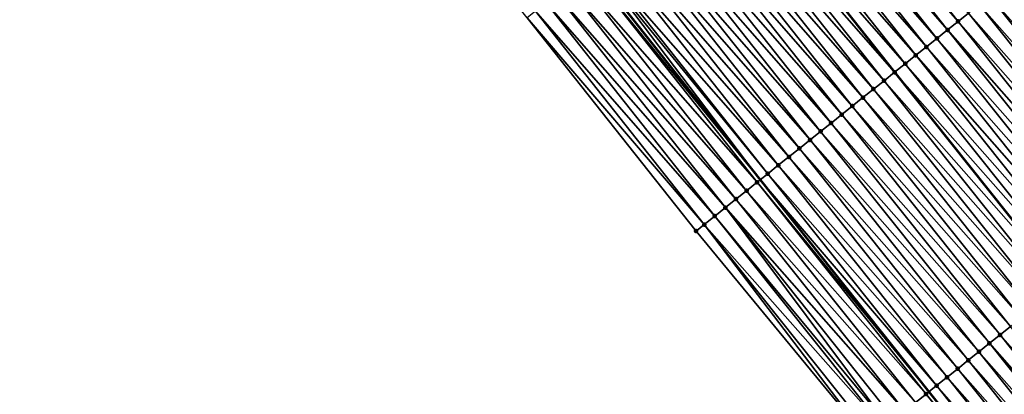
# Model space of a CAD drawing. Header units: feet. Extents: x 2007189 to 2022806, y 818621 to 837694.
# Tile 24 of 256: x 2014406 to 2014478, y 821244 to 821271. Entities that reach past the tile are written whole.
import ezdxf

# ---------------------------------------------------------------- set-up
doc = ezdxf.new("R2010")
doc.units = ezdxf.units.FT
doc.header["$MEASUREMENT"] = 0
for name, color, linetype, lineweight in [('EP_Travel Lane', 172, 'Continuous', 53), ('Road Shots', 141, 'Continuous', 100), ('Road X-Section', 40, 'Continuous', 13), ('STRIPING', 60, 'Continuous', 53)]:
    doc.layers.add(name, color=color, linetype=linetype, lineweight=lineweight)
doc.layers.add('I-77-MM17-21_SB-Surface-Border', color=7, linetype='Continuous')
doc.layers.add('I-77-MM17-21_SB-Surface-TIN', color=7, linetype='Continuous')

msp = doc.modelspace()

# ---------------------------------------------------------------- linework, layer by layer
at = {"layer": 'EP_Travel Lane'}
msp.add_polyline3d([(2014373.853957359, 821369.7973482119, 268.5184377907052), (2014386.100229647, 821353.9863213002, 268.3177744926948), (2014398.366243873, 821338.1643333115, 268.1157343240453), (2014410.643683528, 821322.3773104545, 267.928994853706), (2014422.921013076, 821306.5904291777, 267.7250759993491), (2014435.341972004, 821290.8081918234, 267.4988022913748), (2014447.744616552, 821275.1194586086, 267.3036424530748), (2014460.195671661, 821259.4047388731, 267.1147935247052), (2014472.671954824, 821243.7743344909, 266.9326493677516), (2014485.147994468, 821228.1442351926, 266.7116859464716), (2014497.902999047, 821212.5285371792, 266.5123580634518), (2014510.617092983, 821197.091328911, 266.301299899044), (2014523.229087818, 821181.6951979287, 266.0950114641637), (2014535.769997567, 821166.1167104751, 265.8994407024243), (2014548.310847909, 821150.5382968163, 265.6941233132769), (2014561.072843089, 821134.984955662, 265.4972799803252), (2014573.819890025, 821119.5746182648, 265.3118662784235), (2014586.669437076, 821104.1072733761, 265.128037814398), (2014599.570827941, 821088.8263381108, 264.9107476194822), (2014612.472190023, 821073.5454369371, 264.6891611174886), (2014625.529469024, 821058.2732003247, 264.4614880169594), (2014638.56351535, 821043.1050384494, 264.2596367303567), (2014651.639657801, 821027.91879922, 264.0519494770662), (2014664.743546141, 821012.8108900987, 263.8532387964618)], dxfattribs=at)
at = {"layer": 'I-77-MM17-21_SB-Surface-Border', "color": 3, "linetype": 'Continuous', "lineweight": -3}
msp.add_polyline3d([(2014661.740030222, 821010.2088786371, 263.924746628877), (2014649.391660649, 821025.9712155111, 264.1129668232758), (2014634.794416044, 821039.8648535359, 264.3563422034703), (2014621.488211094, 821054.7989266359, 264.5736757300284), (2014608.207787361, 821069.9433442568, 264.8171095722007), (2014595.516439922, 821085.4015963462, 265.0357809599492), (2014582.543688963, 821100.6221802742, 265.260665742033), (2014569.767052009, 821116.220677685, 265.4334277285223), (2014557.339517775, 821131.8953676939, 265.6141137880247), (2014544.77028889, 821147.6736505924, 265.8213256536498), (2014531.555560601, 821162.7067583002, 266.0568648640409), (2014519.07631249, 821178.3350408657, 266.2578212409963), (2014506.276411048, 821193.5142363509, 266.4639448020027), (2014494.015150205, 821209.3245491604, 266.6633381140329), (2014480.546410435, 821224.4688368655, 266.8971376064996), (2014468.215099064, 821240.2147896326, 267.0924158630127), (2014455.475110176, 821255.634717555, 267.2733902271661), (2014442.982557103, 821271.3525292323, 267.4842949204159), (2014430.454364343, 821286.9421755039, 267.6665810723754), (2014417.925083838, 821302.7026386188, 267.913826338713), (2014407.151252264, 821319.6594861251, 268.0642212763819), (2014393.626834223, 821334.476079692, 268.3011763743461), (2014381.25188892, 821350.228200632, 268.5185010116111), (2014369.131771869, 821366.137092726, 268.7079517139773)], dxfattribs=at)
at = {"layer": 'I-77-MM17-21_SB-Surface-TIN', "color": 128, "linetype": 'Continuous', "lineweight": -3}
for points in [[(2014474.827521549, 821271.0914694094, 266.5319305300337), (2014462.431322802, 821286.7370122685, 266.7514867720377), (2014461.647027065, 821286.1166250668, 266.7801564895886)], [(2014474.827521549, 821271.0914694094, 266.5319305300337), (2014475.608913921, 821271.7155094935, 266.5064406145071), (2014462.431322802, 821286.7370122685, 266.7514867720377)], [(2014473.264784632, 821269.8433293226, 266.5905341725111), (2014460.862727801, 821285.4962423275, 266.808258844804), (2014460.078441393, 821284.8758433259, 266.8384290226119)], [(2014474.046159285, 821270.4673916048, 266.5622198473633), (2014461.647027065, 821286.1166250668, 266.7801564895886), (2014460.862727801, 821285.4962423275, 266.808258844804)], [(2014473.264784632, 821269.8433293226, 266.5905341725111), (2014474.046159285, 821270.4673916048, 266.5622198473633), (2014460.862727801, 821285.4962423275, 266.808258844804)], [(2014474.046159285, 821270.4673916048, 266.5622198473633), (2014474.827521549, 821271.0914694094, 266.5319305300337), (2014461.647027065, 821286.1166250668, 266.7801564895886)], [(2014472.483419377, 821269.2192552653, 266.6203466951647), (2014460.078441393, 821284.8758433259, 266.8384290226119), (2014459.29418592, 821284.2554051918, 266.8735751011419)], [(2014472.483419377, 821269.2192552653, 266.6203466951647), (2014473.264784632, 821269.8433293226, 266.5905341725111), (2014460.078441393, 821284.8758433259, 266.8384290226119)], [(2014471.702055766, 821268.595179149, 266.6504212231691), (2014459.29418592, 821284.2554051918, 266.8735751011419), (2014458.50988809, 821283.6350206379, 266.9019081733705)], [(2014471.702055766, 821268.595179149, 266.6504212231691), (2014472.483419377, 821269.2192552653, 266.6203466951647), (2014459.29418592, 821284.2554051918, 266.8735751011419)], [(2014470.920690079, 821267.9711056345, 266.6801647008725), (2014458.50988809, 821283.6350206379, 266.9019081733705), (2014457.725560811, 821283.0146731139, 266.925521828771)], [(2014470.920690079, 821267.9711056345, 266.6801647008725), (2014471.702055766, 821268.595179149, 266.6504212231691), (2014458.50988809, 821283.6350206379, 266.9019081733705)], [(2014456.941190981, 821282.3943798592, 266.9422564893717), (2014470.13930575, 821267.3470552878, 266.7069511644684), (2014457.717706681, 821283.0084617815, 266.9257011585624)], [(2014457.717706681, 821283.0084617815, 266.9257011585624), (2014470.13930575, 821267.3470552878, 266.7069511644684), (2014457.725560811, 821283.0146731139, 266.925521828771)], [(2014470.920690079, 821267.9711056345, 266.6801647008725), (2014457.725560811, 821283.0146731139, 266.925521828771), (2014470.13930575, 821267.3470552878, 266.7069511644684)], [(2014469.357959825, 821266.7229572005, 266.7398304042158), (2014456.941190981, 821282.3943798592, 266.9422564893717), (2014456.156892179, 821281.7739965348, 266.9704332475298)], [(2014469.357959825, 821266.7229572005, 266.7398304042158), (2014470.13930575, 821267.3470552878, 266.7069511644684), (2014456.941190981, 821282.3943798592, 266.9422564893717)], [(2014467.795262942, 821265.4747669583, 266.804815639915), (2014455.37259739, 821281.1536081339, 266.9992554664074), (2014454.58830867, 821280.533212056, 267.0290538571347)], [(2014468.576620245, 821266.0988509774, 266.7737356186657), (2014456.156892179, 821281.7739965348, 266.9704332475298), (2014455.37259739, 821281.1536081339, 266.9992554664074)], [(2014467.795262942, 821265.4747669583, 266.804815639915), (2014468.576620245, 821266.0988509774, 266.7737356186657), (2014455.37259739, 821281.1536081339, 266.9992554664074)], [(2014468.576620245, 821266.0988509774, 266.7737356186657), (2014469.357959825, 821266.7229572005, 266.7398304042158), (2014456.156892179, 821281.7739965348, 266.9704332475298)], [(2014467.013901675, 821264.8506879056, 266.8352637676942), (2014454.58830867, 821280.533212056, 267.0290538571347), (2014453.804026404, 821279.9128078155, 267.0598902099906)], [(2014467.013901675, 821264.8506879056, 266.8352637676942), (2014467.795262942, 821265.4747669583, 266.804815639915), (2014454.58830867, 821280.533212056, 267.0290538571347)], [(2014466.23256285, 821264.2265807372, 266.8692892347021), (2014453.804026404, 821279.9128078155, 267.0598902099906), (2014453.019750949, 821279.2923949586, 267.0918221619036)], [(2014466.23256285, 821264.2265807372, 266.8692892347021), (2014467.013901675, 821264.8506879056, 266.8352637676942), (2014453.804026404, 821279.9128078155, 267.0598902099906)], [(2014465.451216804, 821263.6024826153, 266.9021636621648), (2014453.019750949, 821279.2923949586, 267.0918221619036), (2014452.235460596, 821278.6720009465, 267.1213578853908)], [(2014465.451216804, 821263.6024826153, 266.9021636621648), (2014466.23256285, 821264.2265807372, 266.8692892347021), (2014453.019750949, 821279.2923949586, 267.0918221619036)], [(2014464.669860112, 821262.9783978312, 266.933341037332), (2014452.235460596, 821278.6720009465, 267.1213578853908), (2014451.451163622, 821278.0516153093, 267.1498286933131)], [(2014464.669860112, 821262.9783978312, 266.933341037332), (2014465.451216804, 821263.6024826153, 266.9021636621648), (2014452.235460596, 821278.6720009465, 267.1213578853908)], [(2014463.888497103, 821262.3543209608, 266.9635115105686), (2014451.451163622, 821278.0516153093, 267.1498286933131), (2014450.666854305, 821277.4312452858, 267.1763141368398)], [(2014463.888497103, 821262.3543209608, 266.9635115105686), (2014464.669860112, 821262.9783978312, 266.933341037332), (2014451.451163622, 821278.0516153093, 267.1498286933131)], [(2014462.325780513, 821261.106155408, 267.0253553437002), (2014449.882548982, 821276.8108702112, 267.2034418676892), (2014449.098247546, 821276.1904902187, 267.2311949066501)], [(2014463.107137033, 821261.7302404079, 266.9941505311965), (2014450.666854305, 821277.4312452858, 267.1763141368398), (2014449.882548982, 821276.8108702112, 267.2034418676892)], [(2014462.325780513, 821261.106155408, 267.0253553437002), (2014463.107137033, 821261.7302404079, 266.9941505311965), (2014449.882548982, 821276.8108702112, 267.2034418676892)], [(2014463.107137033, 821261.7302404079, 266.9941505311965), (2014463.888497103, 821262.3543209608, 266.9635115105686), (2014450.666854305, 821277.4312452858, 267.1763141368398)], [(2014461.544412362, 821260.4820849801, 267.0547060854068), (2014449.098247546, 821276.1904902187, 267.2311949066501), (2014448.314016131, 821275.5700216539, 267.2702104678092)], [(2014461.544412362, 821260.4820849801, 267.0547060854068), (2014462.325780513, 821261.106155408, 267.0253553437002), (2014449.098247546, 821276.1904902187, 267.2311949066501)], [(2014448.082262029, 821275.3866303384, 267.2842443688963), (2014447.744616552, 821275.1194586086, 267.3036424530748), (2014460.195671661, 821259.4047388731, 267.1147935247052)], [(2014460.763069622, 821259.8579827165, 267.0881074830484), (2014448.314016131, 821275.5700216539, 267.2702104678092), (2014448.082262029, 821275.3866303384, 267.2842443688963)], [(2014460.763069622, 821259.8579827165, 267.0881074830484), (2014448.082262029, 821275.3866303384, 267.2842443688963), (2014460.195671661, 821259.4047388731, 267.1147935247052)], [(2014460.763069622, 821259.8579827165, 267.0881074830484), (2014461.544412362, 821260.4820849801, 267.0547060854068), (2014448.314016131, 821275.5700216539, 267.2702104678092)], [(2014459.981747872, 821259.2338541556, 267.124854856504), (2014447.52982672, 821274.9494999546, 267.3159823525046), (2014446.745582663, 821274.3290473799, 267.3529646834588)], [(2014447.52982672, 821274.9494999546, 267.3159823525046), (2014460.195671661, 821259.4047388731, 267.1147935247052), (2014447.744616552, 821275.1194586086, 267.3036424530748)], [(2014459.981747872, 821259.2338541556, 267.124854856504), (2014460.195671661, 821259.4047388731, 267.1147935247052), (2014447.52982672, 821274.9494999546, 267.3159823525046)], [(2014459.200361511, 821258.6098065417, 267.1513028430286), (2014446.745582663, 821274.3290473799, 267.3529646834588), (2014445.961302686, 821273.7086402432, 267.3841692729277)], [(2014459.200361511, 821258.6098065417, 267.1513028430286), (2014459.981747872, 821259.2338541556, 267.124854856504), (2014446.745582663, 821274.3290473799, 267.3529646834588)], [(2014490.429229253, 821257.9574069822, 266.2247163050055), (2014478.531472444, 821274.0496418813, 266.4031885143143), (2014477.953053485, 821273.5876767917, 266.4239848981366)], [(2014457.637585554, 821257.3617153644, 267.2036834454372), (2014445.176999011, 821273.0882630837, 267.4115620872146), (2014444.392684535, 821272.4678995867, 267.4372176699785)], [(2014458.418960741, 821257.9857769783, 267.1754541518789), (2014445.961302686, 821273.7086402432, 267.3841692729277), (2014445.176999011, 821273.0882630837, 267.4115620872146)], [(2014457.637585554, 821257.3617153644, 267.2036834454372), (2014458.418960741, 821257.9857769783, 267.1754541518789), (2014445.176999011, 821273.0882630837, 267.4115620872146)], [(2014458.418960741, 821257.9857769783, 267.1754541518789), (2014459.200361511, 821258.6098065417, 267.1513028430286), (2014445.961302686, 821273.7086402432, 267.3841692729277)], [(2014490.429229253, 821257.9574069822, 266.2247163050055), (2014477.953053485, 821273.5876767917, 266.4239848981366), (2014477.171656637, 821272.9636423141, 266.4487614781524)], [(2014456.856193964, 821256.7376743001, 267.2292980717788), (2014444.392684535, 821272.4678995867, 267.4372176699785), (2014443.608373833, 821271.8475313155, 267.4634802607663)], [(2014456.856193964, 821256.7376743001, 267.2292980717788), (2014457.637585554, 821257.3617153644, 267.2036834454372), (2014444.392684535, 821272.4678995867, 267.4372176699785)], [(2014489.647849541, 821257.3333510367, 266.2522245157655), (2014477.171656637, 821272.9636423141, 266.4487614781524), (2014476.390275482, 821272.3395881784, 266.4760392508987)], [(2014489.647849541, 821257.3333510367, 266.2522245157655), (2014490.429229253, 821257.9574069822, 266.2247163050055), (2014477.171656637, 821272.9636423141, 266.4487614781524)], [(2014456.074797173, 821256.113639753, 267.2540834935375), (2014443.608373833, 821271.8475313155, 267.4634802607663), (2014442.982557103, 821271.3525292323, 267.4842949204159)], [(2014456.074797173, 821256.113639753, 267.2540834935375), (2014456.856193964, 821256.7376743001, 267.2292980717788), (2014443.608373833, 821271.8475313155, 267.4634802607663)], [(2014488.085105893, 821256.0852193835, 266.3097553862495), (2014475.608913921, 821271.7155094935, 266.5064406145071), (2014474.827521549, 821271.0914694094, 266.5319305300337)], [(2014488.866463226, 821256.7093033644, 266.2786800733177), (2014476.390275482, 821272.3395881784, 266.4760392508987), (2014475.608913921, 821271.7155094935, 266.5064406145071)], [(2014488.085105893, 821256.0852193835, 266.3097553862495), (2014488.866463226, 821256.7093033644, 266.2786800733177), (2014475.608913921, 821271.7155094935, 266.5064406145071)], [(2014488.866463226, 821256.7093033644, 266.2786800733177), (2014489.647849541, 821257.3333510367, 266.2522245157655), (2014476.390275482, 821272.3395881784, 266.4760392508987)], [(2014455.475110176, 821255.634717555, 267.2733902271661), (2014456.074797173, 821256.113639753, 267.2540834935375), (2014442.982557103, 821271.3525292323, 267.4842949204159)], [(2014487.303734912, 821255.4611524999, 266.3386553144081), (2014474.827521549, 821271.0914694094, 266.5319305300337), (2014474.046159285, 821270.4673916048, 266.5622198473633)], [(2014487.303734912, 821255.4611524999, 266.3386553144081), (2014488.085105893, 821256.0852193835, 266.3097553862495), (2014474.827521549, 821271.0914694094, 266.5319305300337)], [(2014486.522370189, 821254.8370777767, 266.3685527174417), (2014474.046159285, 821270.4673916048, 266.5622198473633), (2014473.264784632, 821269.8433293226, 266.5905341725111)], [(2014486.522370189, 821254.8370777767, 266.3685527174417), (2014487.303734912, 821255.4611524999, 266.3386553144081), (2014474.046159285, 821270.4673916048, 266.5622198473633)], [(2014485.741001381, 821254.2130081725, 266.3977988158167), (2014473.264784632, 821269.8433293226, 266.5905341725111), (2014472.483419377, 821269.2192552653, 266.6203466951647)], [(2014485.741001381, 821254.2130081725, 266.3977988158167), (2014486.522370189, 821254.8370777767, 266.3685527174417), (2014473.264784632, 821269.8433293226, 266.5905341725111)], [(2014484.95963699, 821253.588933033, 266.4277491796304), (2014472.483419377, 821269.2192552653, 266.6203466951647), (2014471.702055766, 821268.595179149, 266.6504212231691)], [(2014484.95963699, 821253.588933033, 266.4277491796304), (2014485.741001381, 821254.2130081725, 266.3977988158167), (2014472.483419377, 821269.2192552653, 266.6203466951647)], [(2014484.178269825, 821252.9648613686, 266.4572574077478), (2014471.702055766, 821268.595179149, 266.6504212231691), (2014470.920690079, 821267.9711056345, 266.6801647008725)], [(2014484.178269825, 821252.9648613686, 266.4572574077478), (2014484.95963699, 821253.588933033, 266.4277491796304), (2014471.702055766, 821268.595179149, 266.6504212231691)], [(2014469.357959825, 821266.7229572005, 266.7398304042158), (2014482.615537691, 821251.7167150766, 266.5166403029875), (2014470.13930575, 821267.3470552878, 266.7069511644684)], [(2014483.396905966, 821252.3407855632, 266.4872925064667), (2014470.920690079, 821267.9711056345, 266.6801647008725), (2014470.13930575, 821267.3470552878, 266.7069511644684)], [(2014483.396905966, 821252.3407855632, 266.4872925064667), (2014470.13930575, 821267.3470552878, 266.7069511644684), (2014482.615537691, 821251.7167150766, 266.5166403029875)], [(2014483.396905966, 821252.3407855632, 266.4872925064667), (2014484.178269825, 821252.9648613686, 266.4572574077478), (2014470.920690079, 821267.9711056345, 266.6801647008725)], [(2014481.834193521, 821251.0926148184, 266.5497972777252), (2014469.357959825, 821266.7229572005, 266.7398304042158), (2014468.576620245, 821266.0988509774, 266.7737356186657)], [(2014481.834193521, 821251.0926148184, 266.5497972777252), (2014482.615537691, 821251.7167150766, 266.5166403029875), (2014469.357959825, 821266.7229572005, 266.7398304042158)], [(2014481.052835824, 821250.4685312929, 266.5808146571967), (2014468.576620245, 821266.0988509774, 266.7737356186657), (2014467.795262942, 821265.4747669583, 266.804815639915)], [(2014481.052835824, 821250.4685312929, 266.5808146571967), (2014481.834193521, 821251.0926148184, 266.5497972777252), (2014468.576620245, 821266.0988509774, 266.7737356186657)], [(2014480.271479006, 821249.8444466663, 266.611972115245), (2014467.795262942, 821265.4747669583, 266.804815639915), (2014467.013901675, 821264.8506879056, 266.8352637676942)], [(2014480.271479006, 821249.8444466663, 266.611972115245), (2014481.052835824, 821250.4685312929, 266.5808146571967), (2014467.795262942, 821265.4747669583, 266.804815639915)], [(2014479.490124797, 821249.2203587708, 266.643545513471), (2014467.013901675, 821264.8506879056, 266.8352637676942), (2014466.23256285, 821264.2265807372, 266.8692892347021)], [(2014479.490124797, 821249.2203587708, 266.643545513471), (2014480.271479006, 821249.8444466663, 266.611972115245), (2014467.013901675, 821264.8506879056, 266.8352637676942)], [(2014478.708774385, 821248.5962661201, 266.6757239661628), (2014466.23256285, 821264.2265807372, 266.8692892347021), (2014465.451216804, 821263.6024826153, 266.9021636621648)], [(2014478.708774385, 821248.5962661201, 266.6757239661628), (2014479.490124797, 821249.2203587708, 266.643545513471), (2014466.23256285, 821264.2265807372, 266.8692892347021)], [(2014477.146062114, 821247.3480951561, 266.7382565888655), (2014464.669860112, 821262.9783978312, 266.933341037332), (2014463.888497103, 821262.3543209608, 266.9635115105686)], [(2014477.927422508, 821247.9721753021, 266.7076691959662), (2014465.451216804, 821263.6024826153, 266.9021636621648), (2014464.669860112, 821262.9783978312, 266.933341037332)], [(2014477.146062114, 821247.3480951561, 266.7382565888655), (2014477.927422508, 821247.9721753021, 266.7076691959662), (2014464.669860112, 821262.9783978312, 266.933341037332)], [(2014477.927422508, 821247.9721753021, 266.7076691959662), (2014478.708774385, 821248.5962661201, 266.6757239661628), (2014465.451216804, 821263.6024826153, 266.9021636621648)], [(2014476.364700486, 821246.7240165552, 266.7686473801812), (2014463.888497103, 821262.3543209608, 266.9635115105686), (2014463.107137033, 821261.7302404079, 266.9941505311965)], [(2014476.364700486, 821246.7240165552, 266.7686473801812), (2014477.146062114, 821247.3480951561, 266.7382565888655), (2014463.888497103, 821262.3543209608, 266.9635115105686)], [(2014475.583341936, 821246.0999340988, 266.7995287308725), (2014463.107137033, 821261.7302404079, 266.9941505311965), (2014462.325780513, 821261.106155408, 267.0253553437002)], [(2014475.583341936, 821246.0999340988, 266.7995287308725), (2014476.364700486, 821246.7240165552, 266.7686473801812), (2014463.107137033, 821261.7302404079, 266.9941505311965)], [(2014474.801993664, 821245.4758387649, 266.8320485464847), (2014462.325780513, 821261.106155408, 267.0253553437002), (2014461.544412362, 821260.4820849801, 267.0547060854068)], [(2014474.801993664, 821245.4758387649, 266.8320485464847), (2014475.583341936, 821246.0999340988, 266.7995287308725), (2014462.325780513, 821261.106155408, 267.0253553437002)], [(2014474.020645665, 821244.85174309, 266.864611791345), (2014461.544412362, 821260.4820849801, 267.0547060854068), (2014460.763069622, 821259.8579827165, 267.0881074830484)], [(2014474.020645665, 821244.85174309, 266.864611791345), (2014474.801993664, 821245.4758387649, 266.8320485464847), (2014461.544412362, 821260.4820849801, 267.0547060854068)], [(2014459.981747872, 821259.2338541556, 267.124854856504), (2014472.671954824, 821243.7743344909, 266.9326493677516), (2014460.195671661, 821259.4047388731, 267.1147935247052)], [(2014473.239335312, 821244.2276002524, 266.9031758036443), (2014460.763069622, 821259.8579827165, 267.0881074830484), (2014460.195671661, 821259.4047388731, 267.1147935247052)], [(2014473.239335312, 821244.2276002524, 266.9031758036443), (2014460.195671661, 821259.4047388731, 267.1147935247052), (2014472.671954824, 821243.7743344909, 266.9326493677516)], [(2014473.239335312, 821244.2276002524, 266.9031758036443), (2014474.020645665, 821244.85174309, 266.864611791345), (2014460.763069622, 821259.8579827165, 267.0881074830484)], [(2014471.676680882, 821242.9793568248, 266.9749284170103), (2014459.200361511, 821258.6098065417, 267.1513028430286), (2014458.418960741, 821257.9857769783, 267.1754541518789)], [(2014472.458037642, 821243.6034415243, 266.9437616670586), (2014459.981747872, 821259.2338541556, 267.124854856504), (2014459.200361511, 821258.6098065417, 267.1513028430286)], [(2014471.676680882, 821242.9793568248, 266.9749284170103), (2014472.458037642, 821243.6034415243, 266.9437616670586), (2014459.200361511, 821258.6098065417, 267.1513028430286)], [(2014472.458037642, 821243.6034415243, 266.9437616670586), (2014472.671954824, 821243.7743344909, 266.9326493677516), (2014459.981747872, 821259.2338541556, 267.124854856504)], [(2014470.895302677, 821242.3552989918, 267.002676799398), (2014458.418960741, 821257.9857769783, 267.1754541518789), (2014457.637585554, 821257.3617153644, 267.2036834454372)], [(2014470.895302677, 821242.3552989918, 267.002676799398), (2014471.676680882, 821242.9793568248, 266.9749284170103), (2014458.418960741, 821257.9857769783, 267.1754541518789)], [(2014469.63196285, 821241.3463061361, 267.0483275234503), (2014457.637585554, 821257.3617153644, 267.2036834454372), (2014456.856193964, 821256.7376743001, 267.2292980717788)], [(2014469.63196285, 821241.3463061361, 267.0483275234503), (2014470.113933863, 821241.7312293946, 267.0319219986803), (2014457.637585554, 821257.3617153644, 267.2036834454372)], [(2014470.113933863, 821241.7312293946, 267.0319219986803), (2014470.895302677, 821242.3552989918, 267.002676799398), (2014457.637585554, 821257.3617153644, 267.2036834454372)], [(2014469.33254443, 821241.1071856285, 267.0578805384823), (2014456.856193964, 821256.7376743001, 267.2292980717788), (2014456.074797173, 821256.113639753, 267.2540834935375)], [(2014469.33254443, 821241.1071856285, 267.0578805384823), (2014469.63196285, 821241.3463061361, 267.0483275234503), (2014456.856193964, 821256.7376743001, 267.2292980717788)], [(2014468.215099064, 821240.2147896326, 267.0924158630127), (2014456.074797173, 821256.113639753, 267.2540834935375), (2014455.475110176, 821255.634717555, 267.2733902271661)], [(2014468.215099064, 821240.2147896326, 267.0924158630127), (2014468.551142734, 821240.4831572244, 267.0818844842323), (2014456.074797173, 821256.113639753, 267.2540834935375)], [(2014468.551142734, 821240.4831572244, 267.0818844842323), (2014469.33254443, 821241.1071856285, 267.0578805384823), (2014456.074797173, 821256.113639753, 267.2540834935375)], [(2014491.184896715, 821232.9660632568, 266.4679390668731), (2014478.708774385, 821248.5962661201, 266.6757239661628), (2014477.927422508, 821247.9721753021, 266.7076691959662)], [(2014490.403537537, 821232.3419815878, 266.4987202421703), (2014477.927422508, 821247.9721753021, 266.7076691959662), (2014477.146062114, 821247.3480951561, 266.7382565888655)], [(2014490.403537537, 821232.3419815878, 266.4987202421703), (2014491.184896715, 821232.9660632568, 266.4679390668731), (2014477.927422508, 821247.9721753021, 266.7076691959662)], [(2014489.62217136, 821231.7179086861, 266.5283858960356), (2014477.146062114, 821247.3480951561, 266.7382565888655), (2014476.364700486, 821246.7240165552, 266.7686473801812)], [(2014489.62217136, 821231.7179086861, 266.5283858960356), (2014490.403537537, 821232.3419815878, 266.4987202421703), (2014477.146062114, 821247.3480951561, 266.7382565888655)], [(2014488.840802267, 821231.0938394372, 266.5575867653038), (2014476.364700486, 821246.7240165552, 266.7686473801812), (2014475.583341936, 821246.0999340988, 266.7995287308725)], [(2014488.840802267, 821231.0938394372, 266.5575867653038), (2014489.62217136, 821231.7179086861, 266.5283858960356), (2014476.364700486, 821246.7240165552, 266.7686473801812)], [(2014487.278102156, 821229.8456532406, 266.6220575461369), (2014474.801993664, 821245.4758387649, 266.8320485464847), (2014474.020645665, 821244.85174309, 266.864611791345)], [(2014488.059444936, 821230.4697554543, 266.5886623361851), (2014475.583341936, 821246.0999340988, 266.7995287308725), (2014474.801993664, 821245.4758387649, 266.8320485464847)], [(2014487.278102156, 821229.8456532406, 266.6220575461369), (2014488.059444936, 821230.4697554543, 266.5886623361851), (2014474.801993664, 821245.4758387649, 266.8320485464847)], [(2014488.059444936, 821230.4697554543, 266.5886623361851), (2014488.840802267, 821231.0938394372, 266.5575867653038), (2014475.583341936, 821246.0999340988, 266.7995287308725)], [(2014486.49675064, 821229.2215619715, 266.654060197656), (2014474.020645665, 821244.85174309, 266.864611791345), (2014473.239335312, 821244.2276002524, 266.9031758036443)], [(2014486.49675064, 821229.2215619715, 266.654060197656), (2014487.278102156, 821229.8456532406, 266.6220575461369), (2014474.020645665, 821244.85174309, 266.864611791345)], [(2014485.715382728, 821228.5974912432, 266.6834493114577), (2014473.239335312, 821244.2276002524, 266.9031758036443), (2014472.671954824, 821243.7743344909, 266.9326493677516)], [(2014485.715382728, 821228.5974912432, 266.6834493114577), (2014486.49675064, 821229.2215619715, 266.654060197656), (2014473.239335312, 821244.2276002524, 266.9031758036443)], [(2014484.934074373, 821227.9733459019, 266.7223318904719), (2014472.458037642, 821243.6034415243, 266.9437616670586), (2014471.676680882, 821242.9793568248, 266.9749284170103)], [(2014472.458037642, 821243.6034415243, 266.9437616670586), (2014485.147994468, 821228.1442351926, 266.7116859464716), (2014472.671954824, 821243.7743344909, 266.9326493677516)], [(2014484.934074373, 821227.9733459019, 266.7223318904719), (2014485.147994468, 821228.1442351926, 266.7116859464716), (2014472.458037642, 821243.6034415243, 266.9437616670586)], [(2014485.715382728, 821228.5974912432, 266.6834493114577), (2014472.671954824, 821243.7743344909, 266.9326493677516), (2014485.147994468, 821228.1442351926, 266.7116859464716)]]:
    msp.add_3dface(points, dxfattribs=at)
at = {"layer": 'Road Shots', "lineweight": 100}
for p in [(2014474.827521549, 821271.0914694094, 266.5319305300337), (2014474.046159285, 821270.4673916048, 266.5622198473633), (2014473.264784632, 821269.8433293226, 266.5905341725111), (2014472.483419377, 821269.2192552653, 266.6203466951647), (2014471.702055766, 821268.595179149, 266.6504212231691), (2014470.13930584, 821267.3470553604, 266.7069511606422), (2014470.920690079, 821267.9711056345, 266.6801647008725), (2014469.357959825, 821266.7229572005, 266.7398304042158), (2014468.576620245, 821266.0988509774, 266.7737356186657), (2014467.795262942, 821265.4747669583, 266.804815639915), (2014467.013901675, 821264.8506879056, 266.8352637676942), (2014466.23256285, 821264.2265807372, 266.8692892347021), (2014464.669860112, 821262.9783978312, 266.933341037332), (2014465.451216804, 821263.6024826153, 266.9021636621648), (2014463.888497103, 821262.3543209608, 266.9635115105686), (2014463.107137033, 821261.7302404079, 266.9941505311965), (2014462.325780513, 821261.106155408, 267.0253553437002), (2014461.544412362, 821260.4820849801, 267.0547060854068), (2014460.763069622, 821259.8579827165, 267.0881074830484), (2014459.200361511, 821258.6098065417, 267.1513028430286), (2014459.981747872, 821259.2338541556, 267.124854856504), (2014458.418960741, 821257.9857769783, 267.1754541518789), (2014457.637585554, 821257.3617153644, 267.2036834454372), (2014456.856193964, 821256.7376743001, 267.2292980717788), (2014455.475110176, 821255.634717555, 267.2733902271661), (2014456.074797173, 821256.113639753, 267.2540834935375), (2014477.927422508, 821247.9721753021, 266.7076691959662), (2014477.146062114, 821247.3480951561, 266.7382565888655), (2014476.364700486, 821246.7240165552, 266.7686473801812), (2014474.801993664, 821245.4758387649, 266.8320485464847), (2014475.583341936, 821246.0999340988, 266.7995287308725), (2014474.020645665, 821244.85174309, 266.864611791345), (2014473.239335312, 821244.2276002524, 266.9031758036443), (2014472.458037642, 821243.6034415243, 266.9437616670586)]:
    msp.add_point(p, dxfattribs=at)
at = {"layer": 'Road X-Section', "extrusion": (-0.6238082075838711, 0.7815127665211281, 0.01005564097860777), "elevation": -614809.4084715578, "flags": 128}
msp.add_lwpolyline([(-2086765.947991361, 6448.907164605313), (-2086764.947991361, 6448.969811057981), (-2086763.947991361, 6449.023357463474), (-2086763.688248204, 6449.031928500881), (-2086762.947991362, 6449.052725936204), (-2086761.947991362, 6449.077503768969), (-2086760.947991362, 6449.104782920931), (-2086759.947991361, 6449.135185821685), (-2086758.947991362, 6449.16067702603), (-2086757.947991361, 6449.190967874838), (-2086756.947991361, 6449.219283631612), (-2086755.947991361, 6449.249097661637), (-2086754.947991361, 6449.279173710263), (-2086753.947991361, 6449.308918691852), (-2086752.947991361, 6449.335706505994), (-2086751.947991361, 6449.368587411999), (-2086750.947991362, 6449.402494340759), (-2086749.947991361, 6449.43357593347), (-2086748.947991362, 6449.464025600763), (-2086747.947991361, 6449.498052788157), (-2086746.947991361, 6449.53092887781), (-2086745.947991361, 6449.562107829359), (-2086744.947991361, 6449.592279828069), (-2086743.947991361, 6449.62292039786), (-2086742.947991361, 6449.654126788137), (-2086741.947991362, 6449.683479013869), (-2086740.947991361, 6449.716882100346), (-2086739.947991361, 6449.753631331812), (-2086738.947991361, 6449.780080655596), (-2086737.947991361, 6449.80423318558), (-2086736.947991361, 6449.832463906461), (-2086735.947991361, 6449.858079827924), (-2086734.947991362, 6449.88286650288), (-2086734.180533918, 6449.902174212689)], dxfattribs=at)
at = {"layer": 'Road X-Section', "extrusion": (-0.6238082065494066, 0.7815127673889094, 0.0100556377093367), "elevation": -614829.4056758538, "flags": 128}
msp.add_lwpolyline([(-2086765.948821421, 6448.890208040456), (-2086764.948821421, 6448.971557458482), (-2086764.041910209, 6449.021771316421), (-2086763.948821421, 6449.024620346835), (-2086762.948821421, 6449.05253178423), (-2086761.948821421, 6449.080041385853), (-2086760.948821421, 6449.106498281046), (-2086759.948821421, 6449.137575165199), (-2086758.948821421, 6449.166476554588), (-2086757.948821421, 6449.19637546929), (-2086756.948821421, 6449.2256230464), (-2086755.948821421, 6449.255574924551), (-2086754.948821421, 6449.285084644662), (-2086753.948821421, 6449.315121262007), (-2086752.948821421, 6449.344470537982), (-2086751.94882142, 6449.377629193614), (-2086750.948821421, 6449.408648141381), (-2086749.948821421, 6449.439807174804), (-2086748.948821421, 6449.471382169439), (-2086747.948821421, 6449.503562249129), (-2086746.948821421, 6449.535509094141), (-2086745.948821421, 6449.56609803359), (-2086744.948821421, 6449.596490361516), (-2086743.948821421, 6449.627373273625), (-2086742.948821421, 6449.6598947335), (-2086741.948821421, 6449.692459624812), (-2086740.948821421, 6449.731025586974), (-2086739.948821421, 6449.771613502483), (-2086738.948821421, 6449.802781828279), (-2086737.948821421, 6449.830531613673), (-2086736.948821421, 6449.859778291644), (-2086736.332005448, 6449.876184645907), (-2086735.948821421, 6449.885738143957), (-2086734.948821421, 6449.909743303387), (-2086734.518767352, 6449.920275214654), (-2086734.518767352, 6449.920275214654)], dxfattribs=at)
at = {"layer": 'STRIPING'}
msp.add_polyline3d([(2014383.910503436, 821377.5920949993, 268.1358426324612), (2014396.157341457, 821361.7815183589, 267.9342527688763), (2014408.408892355, 821345.9795862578, 267.7251714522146), (2014420.686239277, 821330.1926826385, 267.5239622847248), (2014432.963616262, 821314.4057403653, 267.327443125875), (2014445.322905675, 821298.703419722, 267.1189767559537), (2014457.725560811, 821283.0146731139, 266.925521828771), (2014470.13930575, 821267.3470552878, 266.7069511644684), (2014482.615537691, 821251.7167150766, 266.5166403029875), (2014495.091634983, 821236.0865435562, 266.3048661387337), (2014507.722514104, 821220.6212586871, 266.097841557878), (2014520.436728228, 821205.183904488, 265.9057161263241), (2014533.13013028, 821189.7065520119, 265.7011399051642), (2014545.705282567, 821174.1556660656, 265.5126584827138), (2014558.280443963, 821158.604768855, 265.3256674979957), (2014570.965076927, 821143.1721815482, 265.1314328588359), (2014583.712060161, 821127.7619211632, 264.9357426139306), (2014596.479749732, 821112.3951965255, 264.7409211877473), (2014609.381153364, 821097.1142461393, 264.5255288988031), (2014622.282563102, 821081.8332885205, 264.311047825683), (2014635.267563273, 821066.6465698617, 264.0851790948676), (2014648.301547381, 821051.4784803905, 263.8745422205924), (2014661.343134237, 821036.3270280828, 263.6708488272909), (2014674.435546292, 821021.2091391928, 263.4753944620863)], dxfattribs=at)

doc.saveas('drawing.dxf')
